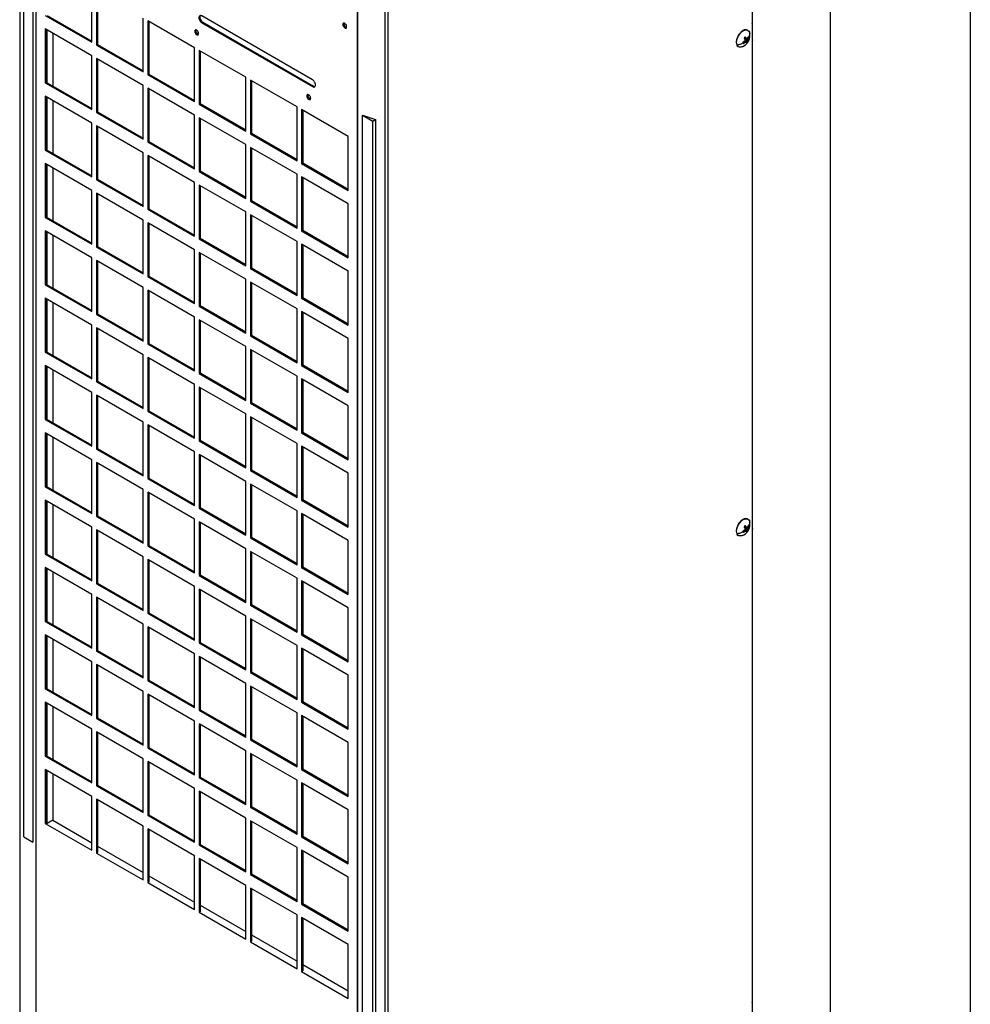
# Model space of a CAD drawing. Header units: millimetres. Extents: x 0 to 3353, y 0 to 2591.
# Tile 18 of 32: x 2836 to 3353, y 1483 to 2018. Entities that reach past the tile are written whole.
import ezdxf

# ---------------------------------------------------------------- set-up
doc = ezdxf.new("R2010")
doc.units = ezdxf.units.MM
doc.header["$LTSCALE"] = 12
doc.layers.add('TEXT', color=140, linetype='Continuous', lineweight=25)

msp = doc.modelspace()

# ---------------------------------------------------------------- linework, layer by layer
at = {"color": 7, "linetype": 'Continuous'}
msp.add_line((3352.83, 2590.83), (3352.83, 0.03), dxfattribs=at)
for p, q in [((2836.13, 2279.3), (2836.13, 1455.39)), ((2836.31, 1454.99), (2836.31, 2278.89)), ((2844.83, 2270.15), (2844.83, 1446.48)), ((2845.05, 1446.31), (2845.05, 2269.99)), ((3234.22, 2272.73), (3234.22, 2015.66)), ((3234.46, 2016.01), (3234.46, 2273.07)), ((3019.64, 2169.2), (3019.64, 1345.52)), ((3019.92, 1345.4), (3019.92, 2169.07)), ((3034.68, 2164.38), (3034.68, 1340.48)), ((3036.32, 1340.6), (3036.32, 2164.51)), ((2838.43, 1573.64), (2838.43, 2072.21)), ((2843.36, 2069.36), (2843.36, 1570.79)), ((2875.29, 2005.54), (2875.29, 2034.82)), ((2877.83, 2033.36), (2877.83, 2004.08)), ((2878.4, 2033.03), (2878.4, 2004.41)), ((2849.94, 2020.18), (2875.29, 2005.54)), ((2851.11, 2020.16), (2875.29, 2006.2)), ((2903.18, 1989.44), (2903.18, 2018.72)), ((2995.32, 1985.1), (2935.1, 2019.86)), ((2875.29, 1998.22), (2849.94, 2012.86)), ((2849.94, 2012.86), (2849.94, 1983.58)), ((2850.51, 2012.53), (2850.51, 1983.91)), ((2931.08, 2002.62), (2905.72, 2017.26)), ((2905.72, 2017.26), (2905.72, 1987.98)), ((2906.29, 2016.93), (2906.29, 1988.3)), ((2935.1, 2016.2), (2935.67, 2016.53)), ((2935.1, 2016.2), (2995.32, 1981.44)), ((2935.67, 2016.53), (2995.89, 1981.77)), ((3011.76, 2015.21), (3012.33, 2015.54)), ((3012.4, 2015.95), (3012.33, 2015.54)), ((3234.22, 2015.66), (3234.22, 2006.44)), ((2851.11, 1983.56), (2851.11, 2012.18)), ((2854.1, 2010.45), (2854.1, 1981.83)), ((2931.3, 2011.51), (2931.87, 2011.84)), ((2931.95, 2012.26), (2931.87, 2011.84)), ((3230.05, 2007.6), (3230.3, 2008.04)), ((3230.05, 2007.6), (3231.74, 2006.71)), ((3230.12, 2008.12), (3231.35, 2007.59)), ((3230.15, 2008.15), (3231.03, 2007.76)), ((3231.34, 2007.59), (3231.97, 2007.21)), ((3231.98, 2012.05), (3231.79, 2012.16)), ((3232.46, 2008.08), (3231.94, 2008.24)), ((3232.77, 2011.14), (3232.94, 2010.25)), ((2877.83, 2004.08), (2878.4, 2004.41)), ((2877.83, 2004.08), (2903.18, 1989.44)), ((2878.4, 2004.41), (2903.18, 1990.1)), ((2931.08, 1973.34), (2931.08, 2002.62)), ((3225.87, 2004.17), (3226.06, 2004.06)), ((3226.65, 2003.26), (3226.84, 2003.15)), ((3229.76, 2005.9), (3230.36, 2005.51)), ((3230.12, 2006.18), (3230.79, 2005.7)), ((3230.14, 2006.21), (3231.02, 2005.57)), ((3230.37, 2006.9), (3231.7, 2006.29)), ((3230.37, 2006.58), (3231.76, 2005.75)), ((3234.22, 2006.44), (3234.22, 1749.95)), ((3234.46, 1750.3), (3234.46, 2006.79)), ((2875.29, 1968.94), (2875.29, 1998.22)), ((2903.18, 1982.12), (2877.83, 1996.76)), ((2877.83, 1996.76), (2877.83, 1967.48)), ((2878.4, 1996.43), (2878.4, 1967.81)), ((2958.97, 1986.52), (2933.61, 2001.15)), ((2933.61, 2001.15), (2933.61, 1971.87)), ((2934.18, 2000.82), (2934.18, 1972.2)), ((2905.72, 1987.98), (2906.29, 1988.3)), ((2905.72, 1987.98), (2931.08, 1973.34)), ((2906.29, 1988.3), (2931.08, 1974)), ((2958.97, 1957.24), (2958.97, 1986.52)), ((2849.94, 1983.58), (2850.51, 1983.91)), ((2849.94, 1983.58), (2875.29, 1968.94)), ((2850.51, 1983.91), (2851.11, 1983.56)), ((2851.11, 1983.56), (2875.29, 1969.6)), ((2903.18, 1952.84), (2903.18, 1982.12)), ((2931.08, 1966.02), (2905.72, 1980.66)), ((2905.72, 1980.66), (2905.72, 1951.38)), ((2906.29, 1980.33), (2906.29, 1951.7)), ((2986.86, 1970.41), (2961.5, 1985.05)), ((2961.5, 1985.05), (2961.5, 1955.77)), ((2962.07, 1984.72), (2962.07, 1956.1)), ((2995.89, 1981.77), (2995.32, 1981.44)), ((2875.29, 1961.62), (2849.94, 1976.26)), ((2849.94, 1976.26), (2849.94, 1946.98)), ((2850.51, 1975.93), (2850.51, 1947.31)), ((2851.11, 1946.96), (2851.11, 1975.58)), ((2992.19, 1976.36), (2992.76, 1976.69)), ((2992.84, 1977.1), (2992.76, 1976.69)), ((2854.1, 1973.85), (2854.1, 1945.23)), ((2933.61, 1971.87), (2934.18, 1972.2)), ((2933.61, 1971.87), (2958.97, 1957.24)), ((2934.18, 1972.2), (2958.97, 1957.89)), ((2986.86, 1941.13), (2986.86, 1970.41)), ((2877.83, 1967.48), (2878.4, 1967.81)), ((2877.83, 1967.48), (2903.18, 1952.84)), ((2878.4, 1967.81), (2903.18, 1953.5)), ((2931.08, 1936.74), (2931.08, 1966.02)), ((2958.97, 1949.92), (2933.61, 1964.55)), ((2933.61, 1964.55), (2933.61, 1935.27)), ((2934.18, 1964.22), (2934.18, 1935.6)), ((3014.75, 1954.31), (2989.39, 1968.95)), ((2989.39, 1968.95), (2989.39, 1939.67)), ((2989.97, 1968.62), (2989.97, 1940)), ((3022.47, 1965.96), (3029.48, 1963.63)), ((3022.47, 1467.39), (3022.47, 1965.96)), ((3022.47, 1965.96), (3028, 1962.77)), ((2875.29, 1932.34), (2875.29, 1961.62)), ((2903.18, 1945.52), (2877.83, 1960.16)), ((2877.83, 1960.16), (2877.83, 1930.88)), ((2878.4, 1959.83), (2878.4, 1931.21)), ((3028, 1962.77), (3029.48, 1963.63)), ((3028, 1464.2), (3028, 1962.77)), ((3029.48, 1963.63), (3029.48, 1465.06)), ((2961.5, 1955.77), (2962.07, 1956.1)), ((2961.5, 1955.77), (2986.86, 1941.13)), ((2962.07, 1956.1), (2986.86, 1941.79)), ((3014.75, 1925.03), (3014.75, 1954.31)), ((2905.72, 1951.38), (2906.29, 1951.7)), ((2905.72, 1951.38), (2931.08, 1936.74)), ((2906.29, 1951.7), (2931.08, 1937.4)), ((2958.97, 1920.64), (2958.97, 1949.92)), ((2986.86, 1933.81), (2961.5, 1948.45)), ((2961.5, 1948.45), (2961.5, 1919.17)), ((2849.94, 1946.98), (2850.51, 1947.31)), ((2849.94, 1946.98), (2875.29, 1932.34)), ((2850.51, 1947.31), (2851.11, 1946.96)), ((2851.11, 1946.96), (2875.29, 1933)), ((2903.18, 1916.24), (2903.18, 1945.52)), ((2931.08, 1929.42), (2905.72, 1944.06)), ((2905.72, 1944.06), (2905.72, 1914.77)), ((2906.29, 1943.73), (2906.29, 1915.1)), ((2962.07, 1948.12), (2962.07, 1919.5)), ((2875.29, 1925.02), (2849.94, 1939.66)), ((2849.94, 1939.66), (2849.94, 1910.38)), ((2850.51, 1939.33), (2850.51, 1910.71)), ((2851.11, 1910.36), (2851.11, 1938.98)), ((2989.39, 1939.67), (2989.97, 1940)), ((2989.39, 1939.67), (3014.75, 1925.03)), ((2989.97, 1940), (3014.75, 1925.69)), ((2854.1, 1937.25), (2854.1, 1908.63)), ((2933.61, 1935.27), (2934.18, 1935.6)), ((2933.61, 1935.27), (2958.97, 1920.64)), ((2934.18, 1935.6), (2958.97, 1921.29)), ((2986.86, 1904.53), (2986.86, 1933.81)), ((3014.75, 1917.71), (2989.39, 1932.35)), ((2989.39, 1932.35), (2989.39, 1903.07)), ((2877.83, 1930.88), (2878.4, 1931.21)), ((2877.83, 1930.88), (2903.18, 1916.24)), ((2878.4, 1931.21), (2903.18, 1916.9)), ((2931.08, 1900.14), (2931.08, 1929.42)), ((2958.97, 1913.32), (2933.61, 1927.95)), ((2933.61, 1927.95), (2933.61, 1898.67)), ((2934.18, 1927.62), (2934.18, 1899)), ((2989.97, 1932.02), (2989.97, 1903.4)), ((2875.29, 1895.74), (2875.29, 1925.02)), ((2903.18, 1908.92), (2877.83, 1923.56)), ((2877.83, 1923.56), (2877.83, 1894.28)), ((2878.4, 1923.23), (2878.4, 1894.61)), ((2961.5, 1919.17), (2962.07, 1919.5)), ((2961.5, 1919.17), (2986.86, 1904.53)), ((2962.07, 1919.5), (2986.86, 1905.19)), ((3014.75, 1888.43), (3014.75, 1917.71)), ((2849.94, 1910.38), (2850.51, 1910.71)), ((2850.51, 1910.71), (2851.11, 1910.36)), ((2905.72, 1914.77), (2906.29, 1915.1)), ((2905.72, 1914.77), (2931.08, 1900.14)), ((2906.29, 1915.1), (2931.08, 1900.8)), ((2958.97, 1884.04), (2958.97, 1913.32)), ((2986.86, 1897.21), (2961.5, 1911.85)), ((2961.5, 1911.85), (2961.5, 1882.57)), ((2962.07, 1911.52), (2962.07, 1882.9)), ((2849.94, 1910.38), (2875.29, 1895.74)), ((2851.11, 1910.36), (2875.29, 1896.4)), ((2903.18, 1879.64), (2903.18, 1908.92)), ((2931.08, 1892.82), (2905.72, 1907.45)), ((2905.72, 1907.45), (2905.72, 1878.17)), ((2906.29, 1907.13), (2906.29, 1878.5)), ((2875.29, 1888.42), (2849.94, 1903.06)), ((2849.94, 1903.06), (2849.94, 1873.78)), ((2850.51, 1902.73), (2850.51, 1874.11)), ((2851.11, 1873.76), (2851.11, 1902.38)), ((2854.1, 1900.65), (2854.1, 1872.03)), ((2989.39, 1903.07), (2989.97, 1903.4)), ((2989.39, 1903.07), (3014.75, 1888.43)), ((2989.97, 1903.4), (3014.75, 1889.09)), ((2933.61, 1898.67), (2934.18, 1899)), ((2933.61, 1898.67), (2958.97, 1884.04)), ((2934.18, 1899), (2958.97, 1884.69)), ((2986.86, 1867.93), (2986.86, 1897.21)), ((3014.75, 1881.11), (2989.39, 1895.75)), ((2989.39, 1895.75), (2989.39, 1866.47)), ((2989.97, 1895.42), (2989.97, 1866.8)), ((2877.83, 1894.28), (2878.4, 1894.61)), ((2877.83, 1894.28), (2903.18, 1879.64)), ((2878.4, 1894.61), (2903.18, 1880.3)), ((2931.08, 1863.54), (2931.08, 1892.82)), ((2958.97, 1876.72), (2933.61, 1891.35)), ((2933.61, 1891.35), (2933.61, 1862.07)), ((2934.18, 1891.02), (2934.18, 1862.4)), ((2875.29, 1859.14), (2875.29, 1888.42)), ((2903.18, 1872.32), (2877.83, 1886.96)), ((2877.83, 1886.96), (2877.83, 1857.68)), ((2878.4, 1886.63), (2878.4, 1858.01)), ((2961.5, 1882.57), (2962.07, 1882.9)), ((2961.5, 1882.57), (2986.86, 1867.93)), ((2962.07, 1882.9), (2986.86, 1868.59)), ((3014.75, 1851.83), (3014.75, 1881.11)), ((2849.94, 1873.78), (2850.51, 1874.11)), ((2849.94, 1873.78), (2875.29, 1859.14)), ((2850.51, 1874.11), (2851.11, 1873.76)), ((2851.11, 1873.76), (2875.29, 1859.8)), ((2905.72, 1878.17), (2906.29, 1878.5)), ((2905.72, 1878.17), (2931.08, 1863.54)), ((2906.29, 1878.5), (2931.08, 1864.2)), ((2958.97, 1847.44), (2958.97, 1876.72)), ((2986.86, 1860.61), (2961.5, 1875.25)), ((2961.5, 1875.25), (2961.5, 1845.97)), ((2962.07, 1874.92), (2962.07, 1846.3)), ((2903.18, 1843.04), (2903.18, 1872.32)), ((2931.08, 1856.22), (2905.72, 1870.85)), ((2905.72, 1870.85), (2905.72, 1841.57)), ((2906.29, 1870.53), (2906.29, 1841.9)), ((2875.29, 1851.82), (2849.94, 1866.46)), ((2849.94, 1866.46), (2849.94, 1837.18)), ((2850.51, 1866.13), (2850.51, 1837.51)), ((2851.11, 1837.16), (2851.11, 1865.78)), ((2854.1, 1864.05), (2854.1, 1835.43)), ((2989.39, 1866.47), (2989.97, 1866.8)), ((2989.39, 1866.47), (3014.75, 1851.83)), ((2989.97, 1866.8), (3014.75, 1852.49)), ((2877.83, 1857.68), (2878.4, 1858.01)), ((2877.83, 1857.68), (2903.18, 1843.04)), ((2878.4, 1858.01), (2903.18, 1843.7)), ((2933.61, 1862.07), (2934.18, 1862.4)), ((2933.61, 1862.07), (2958.97, 1847.44)), ((2934.18, 1862.4), (2958.97, 1848.09)), ((2986.86, 1831.33), (2986.86, 1860.61)), ((3014.75, 1844.51), (2989.39, 1859.15)), ((2989.39, 1859.15), (2989.39, 1829.87)), ((2989.97, 1858.82), (2989.97, 1830.2)), ((2875.29, 1822.54), (2875.29, 1851.82)), ((2931.08, 1826.94), (2931.08, 1856.22)), ((2958.97, 1840.12), (2933.61, 1854.75)), ((2933.61, 1854.75), (2933.61, 1825.47)), ((2934.18, 1854.42), (2934.18, 1825.8)), ((2903.18, 1835.72), (2877.83, 1850.36)), ((2877.83, 1850.36), (2877.83, 1821.08)), ((2878.4, 1850.03), (2878.4, 1821.4)), ((2905.72, 1841.57), (2906.29, 1841.9)), ((2905.72, 1841.57), (2931.08, 1826.94)), ((2906.29, 1841.9), (2931.08, 1827.6)), ((2961.5, 1845.97), (2962.07, 1846.3)), ((2961.5, 1845.97), (2986.86, 1831.33)), ((2962.07, 1846.3), (2986.86, 1831.99)), ((3014.75, 1815.23), (3014.75, 1844.51)), ((2849.94, 1837.18), (2850.51, 1837.51)), ((2849.94, 1837.18), (2875.29, 1822.54)), ((2850.51, 1837.51), (2851.11, 1837.16)), ((2851.11, 1837.16), (2875.29, 1823.2)), ((2958.97, 1810.84), (2958.97, 1840.12)), ((2986.86, 1824.01), (2961.5, 1838.65)), ((2961.5, 1838.65), (2961.5, 1809.37)), ((2962.07, 1838.32), (2962.07, 1809.7)), ((2903.18, 1806.44), (2903.18, 1835.72)), ((2931.08, 1819.62), (2905.72, 1834.25)), ((2905.72, 1834.25), (2905.72, 1804.97)), ((2906.29, 1833.92), (2906.29, 1805.3)), ((2875.29, 1815.22), (2849.94, 1829.86)), ((2849.94, 1829.86), (2849.94, 1800.58)), ((2850.51, 1829.53), (2850.51, 1800.91)), ((2851.11, 1800.56), (2851.11, 1829.18)), ((2854.1, 1827.45), (2854.1, 1798.83)), ((2933.61, 1825.47), (2934.18, 1825.8)), ((2933.61, 1825.47), (2958.97, 1810.84)), ((2934.18, 1825.8), (2958.97, 1811.49)), ((2989.39, 1829.87), (2989.97, 1830.2)), ((2989.39, 1829.87), (3014.75, 1815.23)), ((2989.97, 1830.2), (3014.75, 1815.89)), ((2877.83, 1821.08), (2878.4, 1821.4)), ((2877.83, 1821.08), (2903.18, 1806.44)), ((2878.4, 1821.4), (2903.18, 1807.1)), ((2986.86, 1794.73), (2986.86, 1824.01)), ((3014.75, 1807.91), (2989.39, 1822.55)), ((2989.39, 1822.55), (2989.39, 1793.27)), ((2989.97, 1822.22), (2989.97, 1793.6)), ((2875.29, 1785.94), (2875.29, 1815.22)), ((2931.08, 1790.34), (2931.08, 1819.62)), ((2958.97, 1803.52), (2933.61, 1818.15)), ((2933.61, 1818.15), (2933.61, 1788.87)), ((2934.18, 1817.82), (2934.18, 1789.2)), ((2903.18, 1799.12), (2877.83, 1813.76)), ((2877.83, 1813.76), (2877.83, 1784.48)), ((2878.4, 1813.43), (2878.4, 1784.8)), ((2961.5, 1809.37), (2962.07, 1809.7)), ((2961.5, 1809.37), (2986.86, 1794.73)), ((2962.07, 1809.7), (2986.86, 1795.39)), ((2905.72, 1804.97), (2906.29, 1805.3)), ((2905.72, 1804.97), (2931.08, 1790.34)), ((2906.29, 1805.3), (2931.08, 1791)), ((3014.75, 1778.63), (3014.75, 1807.91)), ((2849.94, 1800.58), (2850.51, 1800.91)), ((2849.94, 1800.58), (2875.29, 1785.94)), ((2850.51, 1800.91), (2851.11, 1800.56)), ((2851.11, 1800.56), (2875.29, 1786.6)), ((2903.18, 1769.84), (2903.18, 1799.12)), ((2958.97, 1774.23), (2958.97, 1803.52)), ((2986.86, 1787.41), (2961.5, 1802.05)), ((2961.5, 1802.05), (2961.5, 1772.77)), ((2962.07, 1801.72), (2962.07, 1773.1)), ((2875.29, 1778.62), (2849.94, 1793.26)), ((2849.94, 1793.26), (2849.94, 1763.98)), ((2850.51, 1792.93), (2850.51, 1764.31)), ((2931.08, 1783.02), (2905.72, 1797.65)), ((2905.72, 1797.65), (2905.72, 1768.37)), ((2906.29, 1797.32), (2906.29, 1768.7)), ((2989.39, 1793.27), (2989.97, 1793.6)), ((2989.39, 1793.27), (3014.75, 1778.63)), ((2989.97, 1793.6), (3014.75, 1779.29)), ((2851.11, 1763.96), (2851.11, 1792.58)), ((2854.1, 1790.85), (2854.1, 1762.23)), ((2933.61, 1788.87), (2934.18, 1789.2)), ((2933.61, 1788.87), (2958.97, 1774.23)), ((2934.18, 1789.2), (2958.97, 1774.89)), ((2877.83, 1784.48), (2878.4, 1784.8)), ((2877.83, 1784.48), (2903.18, 1769.84)), ((2878.4, 1784.8), (2903.18, 1770.5)), ((2931.08, 1753.74), (2931.08, 1783.02)), ((2986.86, 1758.13), (2986.86, 1787.41)), ((3014.75, 1771.31), (2989.39, 1785.95)), ((2989.39, 1785.95), (2989.39, 1756.67)), ((2989.97, 1785.62), (2989.97, 1757)), ((2875.29, 1749.34), (2875.29, 1778.62)), ((2903.18, 1762.52), (2877.83, 1777.16)), ((2877.83, 1777.16), (2877.83, 1747.88)), ((2958.97, 1766.91), (2933.61, 1781.55)), ((2933.61, 1781.55), (2933.61, 1752.27)), ((2934.18, 1781.22), (2934.18, 1752.6)), ((2878.4, 1776.83), (2878.4, 1748.2)), ((2961.5, 1772.77), (2962.07, 1773.1)), ((2961.5, 1772.77), (2986.86, 1758.13)), ((2962.07, 1773.1), (2986.86, 1758.79)), ((2905.72, 1768.37), (2906.29, 1768.7)), ((2905.72, 1768.37), (2931.08, 1753.74)), ((2906.29, 1768.7), (2931.08, 1754.39)), ((2958.97, 1737.63), (2958.97, 1766.91)), ((3014.75, 1742.03), (3014.75, 1771.31)), ((2849.94, 1763.98), (2850.51, 1764.31)), ((2849.94, 1763.98), (2875.29, 1749.34)), ((2850.51, 1764.31), (2851.11, 1763.96)), ((2851.11, 1763.96), (2875.29, 1750)), ((2903.18, 1733.24), (2903.18, 1762.52)), ((2931.08, 1746.42), (2905.72, 1761.05)), ((2905.72, 1761.05), (2905.72, 1731.77)), ((2986.86, 1750.81), (2961.5, 1765.45)), ((2961.5, 1765.45), (2961.5, 1736.17)), ((2962.07, 1765.12), (2962.07, 1736.5)), ((2875.29, 1742.02), (2849.94, 1756.66)), ((2849.94, 1756.66), (2849.94, 1727.38)), ((2850.51, 1756.33), (2850.51, 1727.71)), ((2851.11, 1727.36), (2851.11, 1755.98)), ((2906.29, 1760.72), (2906.29, 1732.1)), ((2989.39, 1756.67), (2989.97, 1757)), ((2989.39, 1756.67), (3014.75, 1742.03)), ((2989.97, 1757), (3014.75, 1742.69)), ((2854.1, 1754.25), (2854.1, 1725.63)), ((2933.61, 1752.27), (2934.18, 1752.6)), ((2933.61, 1752.27), (2958.97, 1737.63)), ((2934.18, 1752.6), (2958.97, 1738.29)), ((2986.86, 1721.53), (2986.86, 1750.81)), ((2877.83, 1747.88), (2878.4, 1748.2)), ((2877.83, 1747.88), (2903.18, 1733.24)), ((2878.4, 1748.2), (2903.18, 1733.9)), ((2931.08, 1717.14), (2931.08, 1746.42)), ((2958.97, 1730.31), (2933.61, 1744.95)), ((2933.61, 1744.95), (2933.61, 1715.67)), ((3014.75, 1734.71), (2989.39, 1749.35)), ((2989.39, 1749.35), (2989.39, 1720.07)), ((2989.97, 1749.02), (2989.97, 1720.4)), ((3231.98, 1746.33), (3231.79, 1746.44)), ((3232.77, 1745.43), (3232.94, 1744.53)), ((3234.22, 1749.95), (3234.22, 1740.73)), ((2875.29, 1712.74), (2875.29, 1742.02)), ((2903.18, 1725.92), (2877.83, 1740.56)), ((2877.83, 1740.56), (2877.83, 1711.27)), ((2878.4, 1740.23), (2878.4, 1711.6)), ((2934.18, 1744.62), (2934.18, 1716)), ((3229.76, 1740.19), (3230.36, 1739.8)), ((3230.05, 1741.89), (3230.3, 1742.33)), ((3230.05, 1741.89), (3231.74, 1741)), ((3230.12, 1742.41), (3231.35, 1741.87)), ((3230.12, 1740.47), (3230.79, 1739.99)), ((3230.14, 1740.5), (3231.02, 1739.86)), ((3230.15, 1742.44), (3231.03, 1742.05)), ((3230.37, 1741.19), (3231.7, 1740.57)), ((3230.37, 1740.87), (3231.76, 1740.03)), ((3231.34, 1741.87), (3231.97, 1741.49)), ((3232.46, 1742.37), (3231.94, 1742.53)), ((3234.22, 1740.73), (3234.22, 1483.66)), ((3234.46, 1484.01), (3234.46, 1741.07)), ((2961.5, 1736.17), (2962.07, 1736.5)), ((2961.5, 1736.17), (2986.86, 1721.53)), ((2962.07, 1736.5), (2986.86, 1722.19)), ((3014.75, 1705.43), (3014.75, 1734.71)), ((3225.87, 1738.46), (3226.06, 1738.35)), ((3226.65, 1737.55), (3226.84, 1737.44)), ((2905.72, 1731.77), (2906.29, 1732.1)), ((2905.72, 1731.77), (2931.08, 1717.14)), ((2906.29, 1732.1), (2931.08, 1717.79)), ((2958.97, 1701.03), (2958.97, 1730.31)), ((2986.86, 1714.21), (2961.5, 1728.85)), ((2961.5, 1728.85), (2961.5, 1699.57)), ((2849.94, 1727.38), (2850.51, 1727.71)), ((2849.94, 1727.38), (2875.29, 1712.74)), ((2850.51, 1727.71), (2851.11, 1727.36)), ((2851.11, 1727.36), (2875.29, 1713.4)), ((2903.18, 1696.64), (2903.18, 1725.92)), ((2931.08, 1709.82), (2905.72, 1724.45)), ((2905.72, 1724.45), (2905.72, 1695.17)), ((2906.29, 1724.12), (2906.29, 1695.5)), ((2962.07, 1728.52), (2962.07, 1699.9)), ((2875.29, 1705.42), (2849.94, 1720.06)), ((2849.94, 1720.06), (2849.94, 1690.78)), ((2850.51, 1719.73), (2850.51, 1691.11)), ((2851.11, 1690.76), (2851.11, 1719.38)), ((2989.39, 1720.07), (2989.97, 1720.4)), ((2989.39, 1720.07), (3014.75, 1705.43)), ((2989.97, 1720.4), (3014.75, 1706.09)), ((2854.1, 1717.65), (2854.1, 1689.03)), ((2933.61, 1715.67), (2934.18, 1716)), ((2933.61, 1715.67), (2958.97, 1701.03)), ((2934.18, 1716), (2958.97, 1701.69)), ((2986.86, 1684.93), (2986.86, 1714.21)), ((3014.75, 1698.11), (2989.39, 1712.75)), ((2989.39, 1712.75), (2989.39, 1683.47)), ((2877.83, 1711.27), (2878.4, 1711.6)), ((2877.83, 1711.27), (2903.18, 1696.64)), ((2878.4, 1711.6), (2903.18, 1697.3)), ((2931.08, 1680.54), (2931.08, 1709.82)), ((2958.97, 1693.71), (2933.61, 1708.35)), ((2933.61, 1708.35), (2933.61, 1679.07)), ((2934.18, 1708.02), (2934.18, 1679.4)), ((2989.97, 1712.42), (2989.97, 1683.8)), ((2875.29, 1676.14), (2875.29, 1705.42)), ((2903.18, 1689.32), (2877.83, 1703.95)), ((2877.83, 1703.95), (2877.83, 1674.67)), ((2878.4, 1703.63), (2878.4, 1675)), ((2961.5, 1699.57), (2962.07, 1699.9)), ((2961.5, 1699.57), (2986.86, 1684.93)), ((2962.07, 1699.9), (2986.86, 1685.59)), ((3014.75, 1668.83), (3014.75, 1698.11)), ((2905.72, 1695.17), (2906.29, 1695.5)), ((2905.72, 1695.17), (2931.08, 1680.54)), ((2906.29, 1695.5), (2931.08, 1681.19)), ((2958.97, 1664.43), (2958.97, 1693.71)), ((2986.86, 1677.61), (2961.5, 1692.25)), ((2961.5, 1692.25), (2961.5, 1662.97)), ((2962.07, 1691.92), (2962.07, 1663.3)), ((2849.94, 1690.78), (2850.51, 1691.11)), ((2849.94, 1690.78), (2875.29, 1676.14)), ((2850.51, 1691.11), (2851.11, 1690.76)), ((2851.11, 1690.76), (2875.29, 1676.8)), ((2903.18, 1660.04), (2903.18, 1689.32)), ((2931.08, 1673.22), (2905.72, 1687.85)), ((2905.72, 1687.85), (2905.72, 1658.57)), ((2906.29, 1687.52), (2906.29, 1658.9)), ((2875.29, 1668.82), (2849.94, 1683.46)), ((2849.94, 1683.46), (2849.94, 1654.18)), ((2850.51, 1683.13), (2850.51, 1654.51)), ((2851.11, 1654.16), (2851.11, 1682.78)), ((2854.1, 1681.05), (2854.1, 1652.43)), ((2989.39, 1683.47), (2989.97, 1683.8)), ((2989.39, 1683.47), (3014.75, 1668.83)), ((2989.97, 1683.8), (3014.75, 1669.49)), ((2933.61, 1679.07), (2934.18, 1679.4)), ((2933.61, 1679.07), (2958.97, 1664.43)), ((2934.18, 1679.4), (2958.97, 1665.09)), ((2986.86, 1648.33), (2986.86, 1677.61)), ((3014.75, 1661.51), (2989.39, 1676.15)), ((2989.39, 1676.15), (2989.39, 1646.87)), ((2989.97, 1675.82), (2989.97, 1647.2)), ((2877.83, 1674.67), (2878.4, 1675)), ((2877.83, 1674.67), (2903.18, 1660.04)), ((2878.4, 1675), (2903.18, 1660.7)), ((2931.08, 1643.94), (2931.08, 1673.22)), ((2958.97, 1657.11), (2933.61, 1671.75)), ((2933.61, 1671.75), (2933.61, 1642.47)), ((2934.18, 1671.42), (2934.18, 1642.8)), ((2875.29, 1639.54), (2875.29, 1668.82)), ((2903.18, 1652.72), (2877.83, 1667.35)), ((2877.83, 1667.35), (2877.83, 1638.07)), ((2878.4, 1667.03), (2878.4, 1638.4)), ((2961.5, 1662.97), (2962.07, 1663.3)), ((2961.5, 1662.97), (2986.86, 1648.33)), ((2962.07, 1663.3), (2986.86, 1648.99)), ((3014.75, 1632.23), (3014.75, 1661.51)), ((2849.94, 1654.18), (2850.51, 1654.51)), ((2849.94, 1654.18), (2875.29, 1639.54)), ((2850.51, 1654.51), (2851.11, 1654.16)), ((2851.11, 1654.16), (2875.29, 1640.2)), ((2905.72, 1658.57), (2906.29, 1658.9)), ((2905.72, 1658.57), (2931.08, 1643.94)), ((2906.29, 1658.9), (2931.08, 1644.59)), ((2958.97, 1627.83), (2958.97, 1657.11)), ((2986.86, 1641.01), (2961.5, 1655.65)), ((2961.5, 1655.65), (2961.5, 1626.37)), ((2962.07, 1655.32), (2962.07, 1626.7)), ((2903.18, 1623.44), (2903.18, 1652.72)), ((2931.08, 1636.62), (2905.72, 1651.25)), ((2905.72, 1651.25), (2905.72, 1621.97)), ((2906.29, 1650.92), (2906.29, 1622.3)), ((2875.29, 1632.22), (2849.94, 1646.86)), ((2849.94, 1646.86), (2849.94, 1617.58)), ((2850.51, 1646.53), (2850.51, 1617.9)), ((2851.11, 1617.56), (2851.11, 1646.18)), ((2854.1, 1644.45), (2854.1, 1615.83)), ((2989.39, 1646.87), (2989.97, 1647.2)), ((2989.39, 1646.87), (3014.75, 1632.23)), ((2989.97, 1647.2), (3014.75, 1632.89)), ((2877.83, 1638.07), (2878.4, 1638.4)), ((2877.83, 1638.07), (2903.18, 1623.44)), ((2878.4, 1638.4), (2903.18, 1624.1)), ((2933.61, 1642.47), (2934.18, 1642.8)), ((2933.61, 1642.47), (2958.97, 1627.83)), ((2934.18, 1642.8), (2958.97, 1628.49)), ((2986.86, 1611.73), (2986.86, 1641.01)), ((3014.75, 1624.91), (2989.39, 1639.55)), ((2989.39, 1639.55), (2989.39, 1610.27)), ((2989.97, 1639.22), (2989.97, 1610.6)), ((2931.08, 1607.34), (2931.08, 1636.62)), ((2958.97, 1620.51), (2933.61, 1635.15)), ((2933.61, 1635.15), (2933.61, 1605.87)), ((2934.18, 1634.82), (2934.18, 1606.2)), ((2875.29, 1602.94), (2875.29, 1632.22)), ((2903.18, 1616.12), (2877.83, 1630.75)), ((2877.83, 1630.75), (2877.83, 1601.47)), ((2878.4, 1630.42), (2878.4, 1601.8)), ((2905.72, 1621.97), (2906.29, 1622.3)), ((2905.72, 1621.97), (2931.08, 1607.34)), ((2906.29, 1622.3), (2931.08, 1607.99)), ((2961.5, 1626.37), (2962.07, 1626.7)), ((2961.5, 1626.37), (2986.86, 1611.73)), ((2962.07, 1626.7), (2986.86, 1612.39)), ((3014.75, 1595.63), (3014.75, 1624.91)), ((2849.94, 1617.58), (2850.51, 1617.9)), ((2849.94, 1617.58), (2875.29, 1602.94)), ((2850.51, 1617.9), (2851.11, 1617.56)), ((2851.11, 1617.56), (2875.29, 1603.6)), ((2958.97, 1591.23), (2958.97, 1620.51)), ((2986.86, 1604.41), (2961.5, 1619.05)), ((2961.5, 1619.05), (2961.5, 1589.77)), ((2962.07, 1618.72), (2962.07, 1590.1)), ((2903.18, 1586.84), (2903.18, 1616.12)), ((2931.08, 1600.02), (2905.72, 1614.65)), ((2905.72, 1614.65), (2905.72, 1585.37)), ((2906.29, 1614.32), (2906.29, 1585.7)), ((2875.29, 1595.62), (2849.94, 1610.26)), ((2849.94, 1610.26), (2849.94, 1580.98)), ((2850.51, 1609.93), (2850.51, 1581.3)), ((2851.11, 1580.96), (2851.11, 1609.58)), ((2854.1, 1607.85), (2854.1, 1582.69)), ((2933.61, 1605.87), (2934.18, 1606.2)), ((2933.61, 1605.87), (2958.97, 1591.23)), ((2934.18, 1606.2), (2958.97, 1591.89)), ((2989.39, 1610.27), (2989.97, 1610.6)), ((2989.39, 1610.27), (3014.75, 1595.63)), ((2989.97, 1610.6), (3014.75, 1596.29)), ((2877.83, 1601.47), (2878.4, 1601.8)), ((2877.83, 1601.47), (2903.18, 1586.84)), ((2878.4, 1601.8), (2903.18, 1587.5)), ((2986.86, 1575.13), (2986.86, 1604.41)), ((3014.75, 1588.31), (2989.39, 1602.95)), ((2989.39, 1602.95), (2989.39, 1573.67)), ((2989.97, 1602.62), (2989.97, 1574)), ((2875.29, 1566.34), (2875.29, 1595.62)), ((2931.08, 1570.73), (2931.08, 1600.02)), ((2958.97, 1583.91), (2933.61, 1598.55)), ((2933.61, 1598.55), (2933.61, 1569.27)), ((2934.18, 1598.22), (2934.18, 1569.6)), ((2903.18, 1579.52), (2877.83, 1594.15)), ((2877.83, 1594.15), (2877.83, 1564.87)), ((2878.4, 1593.82), (2878.4, 1565.2)), ((2961.5, 1589.77), (2962.07, 1590.1)), ((2961.5, 1589.77), (2986.86, 1575.13)), ((2962.07, 1590.1), (2986.86, 1575.79)), ((2905.72, 1585.37), (2906.29, 1585.7)), ((2905.72, 1585.37), (2931.08, 1570.73)), ((2906.29, 1585.7), (2931.08, 1571.39)), ((3014.75, 1559.03), (3014.75, 1588.31)), ((2849.94, 1580.98), (2850.51, 1581.3)), ((2849.94, 1580.98), (2875.29, 1566.34)), ((2850.51, 1581.3), (2851.11, 1580.96)), ((2854.1, 1582.69), (2851.11, 1580.96)), ((2854.1, 1582.69), (2875.29, 1570.45)), ((2903.18, 1550.24), (2903.18, 1579.52)), ((2958.97, 1554.63), (2958.97, 1583.91)), ((2986.86, 1567.81), (2961.5, 1582.45)), ((2961.5, 1582.45), (2961.5, 1553.17)), ((2962.07, 1582.12), (2962.07, 1553.5)), ((2838.43, 1573.64), (2843.36, 1570.79)), ((2931.08, 1563.41), (2905.72, 1578.05)), ((2905.72, 1578.05), (2905.72, 1548.77)), ((2906.29, 1577.72), (2906.29, 1549.1)), ((2989.39, 1573.67), (2989.97, 1574)), ((2989.39, 1573.67), (3014.75, 1559.03)), ((2989.97, 1574), (3014.75, 1559.69)), ((2878.4, 1568.66), (2903.18, 1554.35)), ((2933.61, 1569.27), (2934.18, 1569.6)), ((2933.61, 1569.27), (2958.97, 1554.63)), ((2934.18, 1569.6), (2958.97, 1555.29)), ((2877.83, 1564.87), (2878.4, 1565.2)), ((2877.83, 1564.87), (2903.18, 1550.24)), ((2931.08, 1534.13), (2931.08, 1563.41)), ((2986.86, 1538.53), (2986.86, 1567.81)), ((3014.75, 1551.71), (2989.39, 1566.35)), ((2989.39, 1566.35), (2989.39, 1537.07)), ((2989.97, 1566.02), (2989.97, 1537.4)), ((2958.97, 1547.31), (2933.61, 1561.95)), ((2933.61, 1561.95), (2933.61, 1532.67)), ((2934.18, 1561.62), (2934.18, 1533)), ((2906.29, 1552.56), (2931.08, 1538.25)), ((2961.5, 1553.17), (2962.07, 1553.5)), ((2961.5, 1553.17), (2986.86, 1538.53)), ((2962.07, 1553.5), (2986.86, 1539.19)), ((2905.72, 1548.77), (2906.29, 1549.1)), ((2905.72, 1548.77), (2931.08, 1534.13)), ((2958.97, 1518.03), (2958.97, 1547.31)), ((3014.75, 1522.43), (3014.75, 1551.71)), ((2986.86, 1531.21), (2961.5, 1545.85)), ((2961.5, 1545.85), (2961.5, 1516.57)), ((2962.07, 1545.52), (2962.07, 1516.9)), ((2934.18, 1536.46), (2958.97, 1522.15)), ((2989.39, 1537.07), (2989.97, 1537.4)), ((2989.39, 1537.07), (3014.75, 1522.43)), ((2989.97, 1537.4), (3014.69, 1523.13)), ((2933.61, 1532.67), (2934.18, 1533)), ((2933.61, 1532.67), (2958.97, 1518.03)), ((2986.86, 1501.93), (2986.86, 1531.21)), ((3014.75, 1515.11), (2989.39, 1529.75)), ((2989.39, 1529.75), (2989.39, 1500.47)), ((2989.97, 1529.42), (2989.97, 1500.8)), ((2962.07, 1520.36), (2986.86, 1506.05)), ((2961.5, 1516.57), (2962.07, 1516.9)), ((2961.5, 1516.57), (2986.86, 1501.93)), ((3014.75, 1485.83), (3014.75, 1515.11)), ((2989.97, 1504.26), (3014.75, 1489.95)), ((2989.39, 1500.47), (2989.97, 1500.8)), ((2989.39, 1500.47), (3014.75, 1485.83)), ((3234.22, 1483.66), (3234.22, 1474.44))]:
    msp.add_line(p, q)
for centre, start, end in [((3226.42, 2009.33), 292.0234, 0), ((3226.42, 2009.33), 0, 8.0184), ((3226.42, 1743.62), 292.0234, 0), ((3226.42, 1743.62), 0, 8.0184)]:
    msp.add_arc(centre, 6.66, start, end)
for points, knots in [([(2935.1, 2019.86), (2934.89, 2019.98), (2934.69, 2020.05), (2934.3, 2020.09), (2934.13, 2020.06), (2933.83, 2019.89), (2933.72, 2019.75), (2933.56, 2019.4), (2933.52, 2019.19), (2933.52, 2018.71), (2933.56, 2018.44), (2933.72, 2017.91), (2933.83, 2017.64), (2934.13, 2017.13), (2934.3, 2016.89), (2934.69, 2016.49), (2934.89, 2016.32), (2935.1, 2016.2)], [0, 0, 0, 0, 0.125, 0.125, 0.25, 0.25, 0.375, 0.375, 0.5, 0.5, 0.625, 0.625, 0.75, 0.75, 0.875, 0.875, 1, 1, 1, 1]), ([(2934.32, 2020.04), (2934.28, 2020), (2934.12, 2019.83), (2934.05, 2019.29), (2934.17, 2018.51), (2934.52, 2017.7), (2935.05, 2016.97), (2935.46, 2016.68), (2935.67, 2016.53)], [0, 0, 0, 0, 0.062816, 0.250253, 0.43769, 0.625126, 0.812563, 1, 1, 1, 1]), ([(3013.85, 2014), (3013.85, 2014.16), (3013.82, 2014.33), (3013.72, 2014.69), (3013.64, 2014.87), (3013.45, 2015.2), (3013.33, 2015.36), (3013.08, 2015.63), (3012.94, 2015.74), (3012.67, 2015.89), (3012.53, 2015.94), (3012.28, 2015.97), (3012.16, 2015.94), (3011.97, 2015.83), (3011.89, 2015.74), (3011.78, 2015.51), (3011.76, 2015.37), (3011.76, 2015.21)], [0, 0, 0, 0, 0.125, 0.125, 0.25, 0.25, 0.375, 0.375, 0.5, 0.5, 0.625, 0.625, 0.75, 0.75, 0.875, 0.875, 1, 1, 1, 1]), ([(3011.76, 2015.21), (3011.76, 2015.05), (3011.78, 2014.88), (3011.89, 2014.52), (3011.97, 2014.35), (3012.16, 2014.01), (3012.28, 2013.85), (3012.53, 2013.58), (3012.67, 2013.47), (3012.94, 2013.32), (3013.08, 2013.27), (3013.33, 2013.24), (3013.45, 2013.27), (3013.64, 2013.38), (3013.72, 2013.47), (3013.82, 2013.7), (3013.85, 2013.84), (3013.85, 2014)], [0, 0, 0, 0, 0.125, 0.125, 0.25, 0.25, 0.375, 0.375, 0.5, 0.5, 0.625, 0.625, 0.75, 0.75, 0.875, 0.875, 1, 1, 1, 1]), ([(3012.33, 2015.54), (3012.34, 2015.37), (3012.37, 2015.04), (3012.62, 2014.49), (3012.96, 2014.03), (3013.38, 2013.68), (3013.64, 2013.62), (3013.77, 2013.59)], [0, 0, 0, 0, 0.200272, 0.400543, 0.600815, 0.801087, 1, 1, 1, 1]), ([(3231.79, 2012.16), (3231.42, 2012.28), (3230.67, 2012.54), (3229.22, 2012.01), (3227.8, 2010.87), (3226.59, 2009.23), (3225.79, 2007.38), (3225.47, 2005.54), (3225.73, 2004.63), (3225.87, 2004.17)], [0, 0, 0, 0, 0.142554, 0.285462, 0.428369, 0.571277, 0.714185, 0.857092, 1, 1, 1, 1]), ([(3234.22, 2015.66), (3234.29, 2015.71), (3234.36, 2015.76), (3234.44, 2015.88), (3234.46, 2015.94), (3234.46, 2016.01)], [0, 0, 0, 0, 0.5, 0.5, 1, 1, 1, 1]), ([(2933.39, 2010.3), (2933.39, 2010.46), (2933.36, 2010.64), (2933.26, 2010.99), (2933.18, 2011.17), (2932.99, 2011.5), (2932.87, 2011.66), (2932.62, 2011.93), (2932.48, 2012.04), (2932.21, 2012.2), (2932.07, 2012.25), (2931.82, 2012.27), (2931.7, 2012.25), (2931.51, 2012.14), (2931.43, 2012.05), (2931.32, 2011.81), (2931.3, 2011.67), (2931.3, 2011.51)], [0, 0, 0, 0, 0.125, 0.125, 0.25, 0.25, 0.375, 0.375, 0.5, 0.5, 0.625, 0.625, 0.75, 0.75, 0.875, 0.875, 1, 1, 1, 1]), ([(2931.3, 2011.51), (2931.3, 2011.36), (2931.32, 2011.18), (2931.43, 2010.83), (2931.51, 2010.65), (2931.7, 2010.31), (2931.82, 2010.16), (2932.07, 2009.89), (2932.21, 2009.78), (2932.48, 2009.62), (2932.62, 2009.57), (2932.87, 2009.55), (2932.99, 2009.57), (2933.18, 2009.68), (2933.26, 2009.77), (2933.36, 2010), (2933.39, 2010.14), (2933.39, 2010.3)], [0, 0, 0, 0, 0.125, 0.125, 0.25, 0.25, 0.375, 0.375, 0.5, 0.5, 0.625, 0.625, 0.75, 0.75, 0.875, 0.875, 1, 1, 1, 1]), ([(2931.87, 2011.84), (2931.88, 2011.68), (2931.91, 2011.34), (2932.16, 2010.8), (2932.5, 2010.33), (2932.92, 2009.99), (2933.18, 2009.92), (2933.31, 2009.89)], [0, 0, 0, 0, 0.200272, 0.400543, 0.600815, 0.801087, 1, 1, 1, 1]), ([(3226.06, 2004.06), (3225.87, 2004.46), (3225.78, 2004.96), (3225.78, 2006.06), (3225.88, 2006.66), (3226.24, 2007.88), (3226.51, 2008.5), (3227.18, 2009.67), (3227.59, 2010.21), (3228.46, 2011.14), (3228.94, 2011.52), (3229.89, 2012.07), (3230.37, 2012.23), (3231.24, 2012.32), (3231.65, 2012.24), (3232.32, 2011.85), (3232.59, 2011.54), (3232.77, 2011.14)], [0, 0, 0, 0, 0.125, 0.125, 0.25, 0.25, 0.375, 0.375, 0.5, 0.5, 0.625, 0.625, 0.75, 0.75, 0.875, 0.875, 1, 1, 1, 1]), ([(3229.88, 2007.83), (3229.91, 2007.77), (3229.98, 2007.67), (3230.08, 2007.51), (3230.18, 2007.35), (3230.27, 2007.2), (3230.33, 2007.1), (3230.36, 2007.05)], [0, 0, 0, 0, 0.200224, 0.400112, 0.599888, 0.799776, 1, 1, 1, 1]), ([(3231.03, 2007.76), (3231, 2007.81), (3230.94, 2007.91), (3230.84, 2008.05), (3230.74, 2008.2), (3230.63, 2008.35), (3230.56, 2008.45), (3230.52, 2008.51)], [0, 0, 0, 0, 0.200224, 0.400112, 0.599888, 0.799776, 1, 1, 1, 1]), ([(3232.19, 2008.67), (3232.16, 2008.61), (3232.11, 2008.5), (3232.01, 2008.33), (3231.91, 2008.16), (3231.81, 2007.99), (3231.73, 2007.88), (3231.69, 2007.83)], [0, 0, 0, 0, 0.200224, 0.400112, 0.599888, 0.799776, 1, 1, 1, 1]), ([(3231.97, 2007.21), (3232.01, 2007.26), (3232.08, 2007.38), (3232.19, 2007.55), (3232.28, 2007.72), (3232.37, 2007.9), (3232.43, 2008.02), (3232.46, 2008.08)], [0, 0, 0, 0, 0.200224, 0.400112, 0.599888, 0.799776, 1, 1, 1, 1]), ([(3232.77, 2011.14), (3232.84, 2010.71), (3232.85, 2010.26), (3232.71, 2009.34), (3232.57, 2008.87), (3232.36, 2008.41)], [0, 0, 0, 0, 0.5, 0.5, 1, 1, 1, 1]), ([(3234.22, 2007.13), (3234.29, 2007.09), (3234.36, 2007.03), (3234.44, 2006.91), (3234.46, 2006.85), (3234.46, 2006.72), (3234.44, 2006.66), (3234.36, 2006.54), (3234.29, 2006.49), (3234.22, 2006.44)], [0, 0, 0, 0, 0.25, 0.25, 0.5, 0.5, 0.75, 0.75, 1, 1, 1, 1]), ([(3225.87, 2004.17), (3226.06, 2003.76), (3226.26, 2003.34), (3226.65, 2003.26), (3226.65, 2003.26)], [0, 0, 0, 0, 0.997533, 1, 1, 1, 1]), ([(3229.28, 2005.16), (3228.78, 2004.88), (3228.25, 2004.63), (3227.15, 2004.26), (3226.6, 2004.13), (3226.06, 2004.06)], [0, 0, 0, 0, 0.5, 0.5, 1, 1, 1, 1]), ([(3228.88, 2003.22), (3228.59, 2003.1), (3227.83, 2002.78), (3226.75, 2003.03), (3226.29, 2003.72), (3226.06, 2004.06)], [0, 0, 0, 0, 0.236677, 0.618339, 1, 1, 1, 1]), ([(3230.08, 2006.13), (3230.02, 2006.08), (3229.91, 2005.99), (3229.73, 2005.86), (3229.55, 2005.74), (3229.37, 2005.61), (3229.24, 2005.53), (3229.18, 2005.49)], [0, 0, 0, 0, 0.200224, 0.400112, 0.599888, 0.799776, 1, 1, 1, 1]), ([(3229.45, 2004.91), (3229.51, 2004.94), (3229.64, 2005.02), (3229.82, 2005.13), (3230.01, 2005.25), (3230.19, 2005.38), (3230.3, 2005.46), (3230.36, 2005.51)], [0, 0, 0, 0, 0.200224, 0.400112, 0.599888, 0.799776, 1, 1, 1, 1]), ([(3231.02, 2005.57), (3231.03, 2005.54), (3231.05, 2005.46), (3231.08, 2005.36), (3231.1, 2005.26), (3231.11, 2005.16), (3231.12, 2005.1), (3231.12, 2005.07)], [0, 0, 0, 0, 0.200224, 0.400112, 0.599888, 0.799776, 1, 1, 1, 1]), ([(3231.76, 2005.75), (3231.76, 2005.78), (3231.76, 2005.85), (3231.76, 2005.95), (3231.74, 2006.06), (3231.72, 2006.17), (3231.71, 2006.25), (3231.7, 2006.29)], [0, 0, 0, 0, 0.200224, 0.400112, 0.599888, 0.799776, 1, 1, 1, 1]), ([(2996.91, 1982.35), (2996.91, 1982.59), (2996.87, 1982.86), (2996.71, 1983.39), (2996.59, 1983.66), (2996.3, 1984.17), (2996.12, 1984.41), (2995.74, 1984.81), (2995.53, 1984.98), (2995.32, 1985.1)], [0, 0, 0, 0, 0.25, 0.25, 0.5, 0.5, 0.75, 0.75, 1, 1, 1, 1]), ([(2995.32, 1981.44), (2995.53, 1981.32), (2995.74, 1981.25), (2996.12, 1981.21), (2996.3, 1981.24), (2996.59, 1981.41), (2996.71, 1981.55), (2996.87, 1981.9), (2996.91, 1982.11), (2996.91, 1982.35)], [0, 0, 0, 0, 0.25, 0.25, 0.5, 0.5, 0.75, 0.75, 1, 1, 1, 1]), ([(2995.89, 1981.77), (2996.11, 1981.66), (2996.39, 1981.51), (2996.61, 1981.57), (2996.67, 1981.59)], [0, 0, 0, 0, 0.749294, 1, 1, 1, 1]), ([(2994.29, 1975.15), (2994.29, 1975.31), (2994.26, 1975.48), (2994.15, 1975.84), (2994.08, 1976.01), (2993.88, 1976.35), (2993.77, 1976.51), (2993.51, 1976.78), (2993.38, 1976.89), (2993.1, 1977.04), (2992.96, 1977.09), (2992.71, 1977.12), (2992.59, 1977.09), (2992.4, 1976.98), (2992.32, 1976.89), (2992.22, 1976.66), (2992.19, 1976.52), (2992.19, 1976.36)], [0, 0, 0, 0, 0.125, 0.125, 0.25, 0.25, 0.375, 0.375, 0.5, 0.5, 0.625, 0.625, 0.75, 0.75, 0.875, 0.875, 1, 1, 1, 1]), ([(2992.19, 1976.36), (2992.19, 1976.2), (2992.22, 1976.03), (2992.32, 1975.67), (2992.4, 1975.49), (2992.59, 1975.16), (2992.71, 1975), (2992.96, 1974.73), (2993.1, 1974.62), (2993.38, 1974.47), (2993.51, 1974.42), (2993.77, 1974.39), (2993.88, 1974.42), (2994.08, 1974.53), (2994.15, 1974.62), (2994.26, 1974.85), (2994.29, 1974.99), (2994.29, 1975.15)], [0, 0, 0, 0, 0.125, 0.125, 0.25, 0.25, 0.375, 0.375, 0.5, 0.5, 0.625, 0.625, 0.75, 0.75, 0.875, 0.875, 1, 1, 1, 1]), ([(2992.76, 1976.69), (2992.78, 1976.52), (2992.81, 1976.19), (2993.05, 1975.64), (2993.4, 1975.18), (2993.81, 1974.83), (2994.08, 1974.77), (2994.21, 1974.74)], [0, 0, 0, 0, 0.200272, 0.400543, 0.600815, 0.801087, 1, 1, 1, 1]), ([(3234.22, 1749.95), (3234.29, 1750), (3234.36, 1750.05), (3234.44, 1750.17), (3234.46, 1750.23), (3234.46, 1750.3)], [0, 0, 0, 0, 0.5, 0.5, 1, 1, 1, 1]), ([(3231.79, 1746.44), (3231.42, 1746.57), (3230.67, 1746.83), (3229.22, 1746.29), (3227.8, 1745.15), (3226.59, 1743.52), (3225.79, 1741.67), (3225.47, 1739.83), (3225.73, 1738.91), (3225.87, 1738.46)], [0, 0, 0, 0, 0.1425542, 0.2854618, 0.4283694, 0.5712771, 0.7141847, 0.8570924, 1, 1, 1, 1]), ([(3226.06, 1738.35), (3225.87, 1738.75), (3225.78, 1739.25), (3225.78, 1740.34), (3225.88, 1740.95), (3226.24, 1742.17), (3226.51, 1742.79), (3227.18, 1743.96), (3227.59, 1744.5), (3228.46, 1745.43), (3228.94, 1745.81), (3229.89, 1746.36), (3230.37, 1746.52), (3231.24, 1746.61), (3231.65, 1746.53), (3232.32, 1746.14), (3232.59, 1745.83), (3232.77, 1745.43)], [0, 0, 0, 0, 0.125, 0.125, 0.25, 0.25, 0.375, 0.375, 0.5, 0.5, 0.625, 0.625, 0.75, 0.75, 0.875, 0.875, 1, 1, 1, 1]), ([(3232.77, 1745.43), (3232.84, 1745), (3232.85, 1744.55), (3232.71, 1743.62), (3232.57, 1743.15), (3232.36, 1742.7)], [0, 0, 0, 0, 0.5, 0.5, 1, 1, 1, 1]), ([(3229.28, 1739.45), (3228.78, 1739.16), (3228.25, 1738.92), (3227.15, 1738.55), (3226.6, 1738.42), (3226.06, 1738.35)], [0, 0, 0, 0, 0.5, 0.5, 1, 1, 1, 1]), ([(3230.08, 1740.42), (3230.02, 1740.37), (3229.91, 1740.28), (3229.73, 1740.15), (3229.55, 1740.02), (3229.37, 1739.9), (3229.24, 1739.82), (3229.18, 1739.78)], [0, 0, 0, 0, 0.2002236, 0.4001118, 0.5998881, 0.7997764, 1, 1, 1, 1]), ([(3229.45, 1739.19), (3229.51, 1739.23), (3229.64, 1739.3), (3229.82, 1739.42), (3230.01, 1739.54), (3230.19, 1739.66), (3230.3, 1739.75), (3230.36, 1739.8)], [0, 0, 0, 0, 0.200224, 0.400112, 0.599888, 0.799776, 1, 1, 1, 1]), ([(3229.88, 1742.12), (3229.91, 1742.06), (3229.98, 1741.96), (3230.08, 1741.8), (3230.18, 1741.64), (3230.27, 1741.49), (3230.33, 1741.39), (3230.36, 1741.34)], [0, 0, 0, 0, 0.2002236, 0.4001119, 0.5998882, 0.7997764, 1, 1, 1, 1]), ([(3231.03, 1742.05), (3231, 1742.1), (3230.94, 1742.2), (3230.84, 1742.34), (3230.74, 1742.49), (3230.63, 1742.64), (3230.56, 1742.74), (3230.52, 1742.79)], [0, 0, 0, 0, 0.200224, 0.400112, 0.599888, 0.799776, 1, 1, 1, 1]), ([(3231.02, 1739.86), (3231.03, 1739.82), (3231.05, 1739.75), (3231.08, 1739.64), (3231.1, 1739.54), (3231.11, 1739.45), (3231.12, 1739.39), (3231.12, 1739.36)], [0, 0, 0, 0, 0.2002236, 0.4001118, 0.5998881, 0.7997764, 1, 1, 1, 1]), ([(3232.19, 1742.96), (3232.16, 1742.9), (3232.11, 1742.79), (3232.01, 1742.62), (3231.91, 1742.45), (3231.81, 1742.28), (3231.73, 1742.17), (3231.69, 1742.11)], [0, 0, 0, 0, 0.2002236, 0.4001119, 0.5998881, 0.7997764, 1, 1, 1, 1]), ([(3231.76, 1740.03), (3231.76, 1740.07), (3231.76, 1740.13), (3231.76, 1740.24), (3231.74, 1740.35), (3231.72, 1740.46), (3231.71, 1740.53), (3231.7, 1740.57)], [0, 0, 0, 0, 0.200224, 0.400112, 0.599888, 0.799776, 1, 1, 1, 1]), ([(3231.97, 1741.49), (3232.01, 1741.55), (3232.08, 1741.66), (3232.19, 1741.84), (3232.28, 1742.01), (3232.37, 1742.19), (3232.43, 1742.31), (3232.46, 1742.37)], [0, 0, 0, 0, 0.200224, 0.400112, 0.599888, 0.799776, 1, 1, 1, 1]), ([(3234.22, 1741.42), (3234.29, 1741.37), (3234.36, 1741.32), (3234.44, 1741.2), (3234.46, 1741.14), (3234.46, 1741.01), (3234.44, 1740.95), (3234.36, 1740.83), (3234.29, 1740.78), (3234.22, 1740.73)], [0, 0, 0, 0, 0.25, 0.25, 0.5, 0.5, 0.75, 0.75, 1, 1, 1, 1]), ([(3225.87, 1738.46), (3226.06, 1738.04), (3226.26, 1737.63), (3226.65, 1737.55), (3226.65, 1737.55)], [0, 0, 0, 0, 0.997533, 1, 1, 1, 1]), ([(3228.88, 1737.51), (3228.59, 1737.39), (3227.83, 1737.07), (3226.75, 1737.32), (3226.29, 1738.01), (3226.06, 1738.35)], [0, 0, 0, 0, 0.236677, 0.618339, 1, 1, 1, 1]), ([(3234.22, 1483.66), (3234.29, 1483.71), (3234.36, 1483.76), (3234.44, 1483.88), (3234.46, 1483.94), (3234.46, 1484.01)], [0, 0, 0, 0, 0.5, 0.5, 1, 1, 1, 1])]:
    msp.add_open_spline(points, degree=3, knots=knots)
for points in [[(3230.18, 2008.2), (3230.08, 2008.08), (3229.97, 2007.96), (3229.88, 2007.83)], [(3230.52, 2008.51), (3230.4, 2008.41), (3230.29, 2008.31), (3230.18, 2008.2)], [(3230.36, 2007.05), (3230.37, 2006.89), (3230.38, 2006.73), (3230.39, 2006.58)], [(3231.35, 2007.59), (3231.25, 2007.64), (3231.14, 2007.7), (3231.03, 2007.76)], [(3231.69, 2007.83), (3231.58, 2007.74), (3231.47, 2007.66), (3231.35, 2007.59)], [(3231.74, 2006.71), (3231.82, 2006.87), (3231.9, 2007.04), (3231.97, 2007.21)], [(3232.36, 2008.41), (3232.31, 2008.51), (3232.26, 2008.6), (3232.19, 2008.67)], [(3232.36, 2008.41), (3232.4, 2008.32), (3232.43, 2008.21), (3232.46, 2008.08)], [(3229.18, 2005.49), (3229.2, 2005.37), (3229.24, 2005.26), (3229.28, 2005.16)], [(3229.28, 2005.16), (3229.32, 2005.07), (3229.38, 2004.98), (3229.45, 2004.91)], [(3230.39, 2006.58), (3230.29, 2006.42), (3230.19, 2006.27), (3230.08, 2006.13)], [(3230.36, 2005.51), (3230.51, 2005.57), (3230.65, 2005.63), (3230.79, 2005.7)], [(3230.79, 2005.7), (3230.87, 2005.66), (3230.95, 2005.61), (3231.02, 2005.57)], [(3231.12, 2005.07), (3231.35, 2005.25), (3231.57, 2005.48), (3231.76, 2005.75)], [(3231.7, 2006.29), (3231.72, 2006.42), (3231.73, 2006.57), (3231.74, 2006.71)], [(3229.18, 1739.78), (3229.2, 1739.66), (3229.24, 1739.55), (3229.28, 1739.45)], [(3229.28, 1739.45), (3229.32, 1739.35), (3229.38, 1739.27), (3229.45, 1739.19)], [(3230.18, 1742.49), (3230.08, 1742.37), (3229.97, 1742.25), (3229.88, 1742.12)], [(3230.39, 1740.87), (3230.29, 1740.71), (3230.19, 1740.56), (3230.08, 1740.42)], [(3230.52, 1742.79), (3230.4, 1742.7), (3230.29, 1742.6), (3230.18, 1742.49)], [(3230.36, 1741.34), (3230.37, 1741.18), (3230.38, 1741.02), (3230.39, 1740.87)], [(3230.36, 1739.8), (3230.51, 1739.86), (3230.65, 1739.92), (3230.79, 1739.99)], [(3230.79, 1739.99), (3230.87, 1739.94), (3230.95, 1739.9), (3231.02, 1739.86)], [(3231.35, 1741.87), (3231.25, 1741.93), (3231.14, 1741.99), (3231.03, 1742.05)], [(3231.12, 1739.36), (3231.35, 1739.54), (3231.57, 1739.77), (3231.76, 1740.03)], [(3231.69, 1742.11), (3231.58, 1742.03), (3231.47, 1741.95), (3231.35, 1741.87)], [(3231.7, 1740.57), (3231.72, 1740.71), (3231.73, 1740.85), (3231.74, 1741)], [(3231.74, 1741), (3231.82, 1741.16), (3231.9, 1741.33), (3231.97, 1741.49)], [(3232.36, 1742.7), (3232.31, 1742.8), (3232.26, 1742.88), (3232.19, 1742.96)], [(3232.36, 1742.7), (3232.4, 1742.61), (3232.43, 1742.5), (3232.46, 1742.37)]]:
    msp.add_open_spline(points, degree=3)
at = {"layer": 'TEXT'}
msp.add_line((3276.6, 2514.6), (3276.6, 76.2), dxfattribs=at)

doc.saveas('drawing.dxf')
